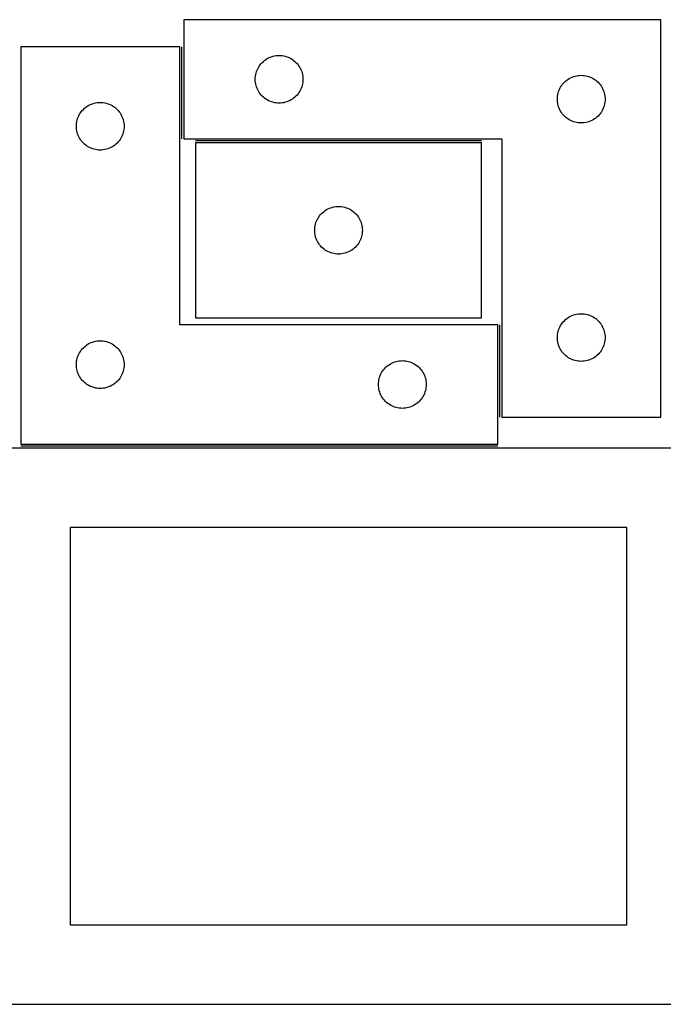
# Model space of a CAD drawing. Header units: millimetres. Extents: x 7 to 1243, y 7 to 2493.
# Tile 19 of 20: x 832 to 1075, y 2122 to 2493. Entities that reach past the tile are written whole.
import ezdxf

# ---------------------------------------------------------------- set-up
doc = ezdxf.new("R2010")
doc.units = ezdxf.units.MM
doc.layers.add('COMMON', color=5, linetype='CONTINUOUS', true_color=0x0000ff)
doc.layers.add('CUT', color=7, linetype='CONTINUOUS', true_color=0x000000)

msp = doc.modelspace()

# ---------------------------------------------------------------- linework, layer by layer
at = {"layer": 'COMMON'}
for p, q in [((893.155212, 2448.45609), (893.155212, 2483.2305)), ((1006.335294, 2447.70609), (898.335294, 2447.70609)), ((1013.155212, 2343.45609), (1013.155212, 2378.2305)), ((1012.405211, 2332.4805), (832.405211, 2332.4805))]:
    msp.add_line(p, q, dxfattribs=at)
at = {"layer": 'CUT'}
for p, q in [((1073.905212, 2493.45609), (893.905212, 2493.45609)), ((893.905212, 2493.45609), (893.905212, 2448.45609)), ((1073.905212, 2343.45609), (1073.905212, 2493.45609)), ((892.405211, 2483.2305), (832.405211, 2483.2305)), ((832.405211, 2483.2305), (832.405211, 2333.2305)), ((892.405211, 2378.2305), (892.405211, 2483.2305)), ((926.461062, 2479.271005), (927.012257, 2479.478461)), ((927.012257, 2479.478461), (927.575841, 2479.649422)), ((927.575841, 2479.649422), (928.1494, 2479.783157)), ((928.1494, 2479.783157), (928.730477, 2479.879093)), ((928.730477, 2479.879093), (929.316584, 2479.93682)), ((929.316584, 2479.93682), (929.905212, 2479.95609)), ((929.905212, 2479.95609), (930.493841, 2479.93682)), ((930.493841, 2479.93682), (931.079948, 2479.879093)), ((931.079948, 2479.879093), (931.661025, 2479.783157)), ((931.661025, 2479.783157), (932.234584, 2479.649422)), ((932.234584, 2479.649422), (932.798168, 2479.478461)), ((932.798168, 2479.478461), (933.349363, 2479.271005)), ((922.110984, 2475.45609), (922.421986, 2475.956222)), ((922.421986, 2475.956222), (922.765032, 2476.434942)), ((922.765032, 2476.434942), (923.138654, 2476.890202)), ((923.138654, 2476.890202), (923.541251, 2477.320051)), ((923.541251, 2477.320051), (923.9711, 2477.722648)), ((923.9711, 2477.722648), (924.42636, 2478.09627)), ((924.42636, 2478.09627), (924.90508, 2478.439316)), ((924.90508, 2478.439316), (925.405212, 2478.750318)), ((925.405212, 2478.750318), (925.924614, 2479.027944)), ((925.924614, 2479.027944), (926.461062, 2479.271005)), ((933.349363, 2479.271005), (933.885811, 2479.027944)), ((933.885811, 2479.027944), (934.405212, 2478.750318)), ((934.405212, 2478.750318), (934.905345, 2478.439316)), ((934.905345, 2478.439316), (935.384065, 2478.09627)), ((935.384065, 2478.09627), (935.839325, 2477.722648)), ((935.839325, 2477.722648), (936.269173, 2477.320051)), ((936.269173, 2477.320051), (936.671771, 2476.890202)), ((936.671771, 2476.890202), (937.045393, 2476.434942)), ((937.045393, 2476.434942), (937.388439, 2475.956222)), ((937.388439, 2475.956222), (937.699441, 2475.45609)), ((920.924482, 2471.544718), (920.982209, 2472.130825)), ((920.982209, 2472.130825), (921.078145, 2472.711902)), ((921.078145, 2472.711902), (921.21188, 2473.285461)), ((921.21188, 2473.285461), (921.382841, 2473.849045)), ((921.382841, 2473.849045), (921.590297, 2474.40024)), ((921.590297, 2474.40024), (921.833358, 2474.936688)), ((921.833358, 2474.936688), (922.110984, 2475.45609)), ((937.699441, 2475.45609), (937.977067, 2474.936688)), ((937.977067, 2474.936688), (938.220128, 2474.40024)), ((938.220128, 2474.40024), (938.427584, 2473.849045)), ((938.427584, 2473.849045), (938.598545, 2473.285461)), ((938.598545, 2473.285461), (938.73228, 2472.711902)), ((938.73228, 2472.711902), (938.828216, 2472.130825)), ((938.828216, 2472.130825), (938.885943, 2471.544718)), ((1040.461062, 2471.771005), (1041.012257, 2471.978461)), ((1041.012257, 2471.978461), (1041.575841, 2472.149422)), ((1041.575841, 2472.149422), (1042.1494, 2472.283157)), ((1042.1494, 2472.283157), (1042.730477, 2472.379093)), ((1042.730477, 2472.379093), (1043.316584, 2472.43682)), ((1043.316584, 2472.43682), (1043.905212, 2472.45609)), ((1043.905212, 2472.45609), (1044.493841, 2472.43682)), ((1044.493841, 2472.43682), (1045.079948, 2472.379093)), ((1045.079948, 2472.379093), (1045.661025, 2472.283157)), ((1045.661025, 2472.283157), (1046.234584, 2472.149422)), ((1046.234584, 2472.149422), (1046.798168, 2471.978461)), ((1046.798168, 2471.978461), (1047.349363, 2471.771005)), ((920.905212, 2470.95609), (920.924482, 2471.544718)), ((920.924482, 2470.367461), (920.905212, 2470.95609)), ((920.982209, 2469.781354), (920.924482, 2470.367461)), ((921.078145, 2469.200277), (920.982209, 2469.781354)), ((921.21188, 2468.626718), (921.078145, 2469.200277)), ((921.382841, 2468.063134), (921.21188, 2468.626718)), ((938.598545, 2468.626718), (938.427584, 2468.063134)), ((938.73228, 2469.200277), (938.598545, 2468.626718)), ((938.828216, 2469.781354), (938.73228, 2469.200277)), ((938.885943, 2470.367461), (938.828216, 2469.781354)), ((938.885943, 2471.544718), (938.905212, 2470.95609)), ((938.905212, 2470.95609), (938.885943, 2470.367461)), ((1036.110984, 2467.95609), (1036.421986, 2468.456222)), ((1036.421986, 2468.456222), (1036.765032, 2468.934942)), ((1036.765032, 2468.934942), (1037.138654, 2469.390202)), ((1037.138654, 2469.390202), (1037.541251, 2469.820051)), ((1037.541251, 2469.820051), (1037.9711, 2470.222648)), ((1037.9711, 2470.222648), (1038.42636, 2470.59627)), ((1038.42636, 2470.59627), (1038.90508, 2470.939316)), ((1038.90508, 2470.939316), (1039.405212, 2471.250318)), ((1039.405212, 2471.250318), (1039.924614, 2471.527944)), ((1039.924614, 2471.527944), (1040.461062, 2471.771005)), ((1047.349363, 2471.771005), (1047.885811, 2471.527944)), ((1047.885811, 2471.527944), (1048.405212, 2471.250318)), ((1048.405212, 2471.250318), (1048.905345, 2470.939316)), ((1048.905345, 2470.939316), (1049.384065, 2470.59627)), ((1049.384065, 2470.59627), (1049.839325, 2470.222648)), ((1049.839325, 2470.222648), (1050.269173, 2469.820051)), ((1050.269173, 2469.820051), (1050.671771, 2469.390202)), ((1050.671771, 2469.390202), (1051.045393, 2468.934942)), ((1051.045393, 2468.934942), (1051.388439, 2468.456222)), ((1051.388439, 2468.456222), (1051.699441, 2467.95609)), ((921.590297, 2467.511939), (921.382841, 2468.063134)), ((921.833358, 2466.975491), (921.590297, 2467.511939)), ((922.110984, 2466.45609), (921.833358, 2466.975491)), ((922.421986, 2465.955957), (922.110984, 2466.45609)), ((922.765032, 2465.477237), (922.421986, 2465.955957)), ((923.138654, 2465.021977), (922.765032, 2465.477237)), ((923.541251, 2464.592129), (923.138654, 2465.021977)), ((923.9711, 2464.189531), (923.541251, 2464.592129)), ((936.269173, 2464.592129), (935.839325, 2464.189531)), ((936.671771, 2465.021977), (936.269173, 2464.592129)), ((937.045393, 2465.477237), (936.671771, 2465.021977)), ((937.388439, 2465.955957), (937.045393, 2465.477237)), ((937.699441, 2466.45609), (937.388439, 2465.955957)), ((937.977067, 2466.975491), (937.699441, 2466.45609)), ((938.220128, 2467.511939), (937.977067, 2466.975491)), ((938.427584, 2468.063134), (938.220128, 2467.511939)), ((1034.924482, 2464.044718), (1034.982209, 2464.630825)), ((1034.982209, 2464.630825), (1035.078145, 2465.211902)), ((1035.078145, 2465.211902), (1035.21188, 2465.785461)), ((1035.21188, 2465.785461), (1035.382841, 2466.349045)), ((1035.382841, 2466.349045), (1035.590297, 2466.90024)), ((1035.590297, 2466.90024), (1035.833358, 2467.436688)), ((1035.833358, 2467.436688), (1036.110984, 2467.95609)), ((1051.699441, 2467.95609), (1051.977067, 2467.436688)), ((1051.977067, 2467.436688), (1052.220128, 2466.90024)), ((1052.220128, 2466.90024), (1052.427584, 2466.349045)), ((1052.427584, 2466.349045), (1052.598545, 2465.785461)), ((1052.598545, 2465.785461), (1052.73228, 2465.211902)), ((1052.73228, 2465.211902), (1052.828216, 2464.630825)), ((1052.828216, 2464.630825), (1052.885943, 2464.044718)), ((857.405079, 2460.713727), (857.905211, 2461.024729)), ((857.905211, 2461.024729), (858.424613, 2461.302355)), ((858.424613, 2461.302355), (858.961061, 2461.545416)), ((858.961061, 2461.545416), (859.512256, 2461.752871)), ((859.512256, 2461.752871), (860.07584, 2461.923833)), ((860.07584, 2461.923833), (860.649399, 2462.057568)), ((860.649399, 2462.057568), (861.230476, 2462.153504)), ((861.230476, 2462.153504), (861.816583, 2462.211231)), ((861.816583, 2462.211231), (862.405211, 2462.2305)), ((862.405211, 2462.2305), (862.99384, 2462.211231)), ((862.99384, 2462.211231), (863.579947, 2462.153504)), ((863.579947, 2462.153504), (864.161024, 2462.057568)), ((864.161024, 2462.057568), (864.734583, 2461.923833)), ((864.734583, 2461.923833), (865.298167, 2461.752871)), ((865.298167, 2461.752871), (865.849362, 2461.545416)), ((865.849362, 2461.545416), (866.38581, 2461.302355)), ((866.38581, 2461.302355), (866.905211, 2461.024729)), ((866.905211, 2461.024729), (867.405344, 2460.713727)), ((924.42636, 2463.81591), (923.9711, 2464.189531)), ((924.90508, 2463.472863), (924.42636, 2463.81591)), ((925.405212, 2463.161861), (924.90508, 2463.472863)), ((925.924614, 2462.884235), (925.405212, 2463.161861)), ((926.461062, 2462.641174), (925.924614, 2462.884235)), ((927.012257, 2462.433718), (926.461062, 2462.641174)), ((927.575841, 2462.262757), (927.012257, 2462.433718)), ((928.1494, 2462.129022), (927.575841, 2462.262757)), ((928.730477, 2462.033086), (928.1494, 2462.129022)), ((929.316584, 2461.975359), (928.730477, 2462.033086)), ((929.905212, 2461.95609), (929.316584, 2461.975359)), ((930.493841, 2461.975359), (929.905212, 2461.95609)), ((931.079948, 2462.033086), (930.493841, 2461.975359)), ((931.661025, 2462.129022), (931.079948, 2462.033086)), ((932.234584, 2462.262757), (931.661025, 2462.129022)), ((932.798168, 2462.433718), (932.234584, 2462.262757)), ((933.349363, 2462.641174), (932.798168, 2462.433718)), ((933.885811, 2462.884235), (933.349363, 2462.641174)), ((934.405212, 2463.161861), (933.885811, 2462.884235)), ((934.905345, 2463.472863), (934.405212, 2463.161861)), ((935.384065, 2463.81591), (934.905345, 2463.472863)), ((935.839325, 2464.189531), (935.384065, 2463.81591)), ((1034.905212, 2463.45609), (1034.924482, 2464.044718)), ((1034.924482, 2462.867461), (1034.905212, 2463.45609)), ((1034.982209, 2462.281354), (1034.924482, 2462.867461)), ((1035.078145, 2461.700277), (1034.982209, 2462.281354)), ((1035.21188, 2461.126718), (1035.078145, 2461.700277)), ((1035.382841, 2460.563134), (1035.21188, 2461.126718)), ((1052.598545, 2461.126718), (1052.427584, 2460.563134)), ((1052.73228, 2461.700277), (1052.598545, 2461.126718)), ((1052.828216, 2462.281354), (1052.73228, 2461.700277)), ((1052.885943, 2462.867461), (1052.828216, 2462.281354)), ((1052.885943, 2464.044718), (1052.905212, 2463.45609)), ((1052.905212, 2463.45609), (1052.885943, 2462.867461)), ((854.090296, 2456.674651), (854.333357, 2457.211098)), ((854.333357, 2457.211098), (854.610983, 2457.7305)), ((854.610983, 2457.7305), (854.921985, 2458.230632)), ((854.921985, 2458.230632), (855.265031, 2458.709353)), ((855.265031, 2458.709353), (855.638653, 2459.164613)), ((855.638653, 2459.164613), (856.04125, 2459.594461)), ((856.04125, 2459.594461), (856.471099, 2459.997059)), ((856.471099, 2459.997059), (856.926359, 2460.37068)), ((856.926359, 2460.37068), (857.405079, 2460.713727)), ((867.405344, 2460.713727), (867.884064, 2460.37068)), ((867.884064, 2460.37068), (868.339324, 2459.997059)), ((868.339324, 2459.997059), (868.769172, 2459.594461)), ((868.769172, 2459.594461), (869.17177, 2459.164613)), ((869.17177, 2459.164613), (869.545392, 2458.709353)), ((869.545392, 2458.709353), (869.888438, 2458.230632)), ((869.888438, 2458.230632), (870.19944, 2457.7305)), ((870.19944, 2457.7305), (870.477066, 2457.211098)), ((870.477066, 2457.211098), (870.720127, 2456.674651)), ((1035.590297, 2460.011939), (1035.382841, 2460.563134)), ((1035.833358, 2459.475491), (1035.590297, 2460.011939)), ((1036.110984, 2458.95609), (1035.833358, 2459.475491)), ((1036.421986, 2458.455957), (1036.110984, 2458.95609)), ((1036.765032, 2457.977237), (1036.421986, 2458.455957)), ((1037.138654, 2457.521977), (1036.765032, 2457.977237)), ((1037.541251, 2457.092129), (1037.138654, 2457.521977)), ((1050.671771, 2457.521977), (1050.269173, 2457.092129)), ((1051.045393, 2457.977237), (1050.671771, 2457.521977)), ((1051.388439, 2458.455957), (1051.045393, 2457.977237)), ((1051.699441, 2458.95609), (1051.388439, 2458.455957)), ((1051.977067, 2459.475491), (1051.699441, 2458.95609)), ((1052.220128, 2460.011939), (1051.977067, 2459.475491)), ((1052.427584, 2460.563134), (1052.220128, 2460.011939)), ((853.405211, 2453.2305), (853.424481, 2453.819128)), ((853.424481, 2453.819128), (853.482208, 2454.405236)), ((853.482208, 2454.405236), (853.578144, 2454.986313)), ((853.578144, 2454.986313), (853.711879, 2455.559872)), ((853.711879, 2455.559872), (853.88284, 2456.123455)), ((853.88284, 2456.123455), (854.090296, 2456.674651)), ((870.720127, 2456.674651), (870.927583, 2456.123455)), ((870.927583, 2456.123455), (871.098544, 2455.559872)), ((871.098544, 2455.559872), (871.232279, 2454.986313)), ((871.232279, 2454.986313), (871.328215, 2454.405236)), ((871.328215, 2454.405236), (871.385942, 2453.819128)), ((871.385942, 2453.819128), (871.405211, 2453.2305)), ((1037.9711, 2456.689531), (1037.541251, 2457.092129)), ((1038.42636, 2456.31591), (1037.9711, 2456.689531)), ((1038.90508, 2455.972863), (1038.42636, 2456.31591)), ((1039.405212, 2455.661861), (1038.90508, 2455.972863)), ((1039.924614, 2455.384235), (1039.405212, 2455.661861)), ((1040.461062, 2455.141174), (1039.924614, 2455.384235)), ((1041.012257, 2454.933718), (1040.461062, 2455.141174)), ((1041.575841, 2454.762757), (1041.012257, 2454.933718)), ((1042.1494, 2454.629022), (1041.575841, 2454.762757)), ((1042.730477, 2454.533086), (1042.1494, 2454.629022)), ((1043.316584, 2454.475359), (1042.730477, 2454.533086)), ((1043.905212, 2454.45609), (1043.316584, 2454.475359)), ((1044.493841, 2454.475359), (1043.905212, 2454.45609)), ((1045.079948, 2454.533086), (1044.493841, 2454.475359)), ((1045.661025, 2454.629022), (1045.079948, 2454.533086)), ((1046.234584, 2454.762757), (1045.661025, 2454.629022)), ((1046.798168, 2454.933718), (1046.234584, 2454.762757)), ((1047.349363, 2455.141174), (1046.798168, 2454.933718)), ((1047.885811, 2455.384235), (1047.349363, 2455.141174)), ((1048.405212, 2455.661861), (1047.885811, 2455.384235)), ((1048.905345, 2455.972863), (1048.405212, 2455.661861)), ((1049.384065, 2456.31591), (1048.905345, 2455.972863)), ((1049.839325, 2456.689531), (1049.384065, 2456.31591)), ((1050.269173, 2457.092129), (1049.839325, 2456.689531)), ((853.424481, 2452.641872), (853.405211, 2453.2305)), ((853.482208, 2452.055765), (853.424481, 2452.641872)), ((853.578144, 2451.474687), (853.482208, 2452.055765)), ((853.711879, 2450.901129), (853.578144, 2451.474687)), ((853.88284, 2450.337545), (853.711879, 2450.901129)), ((854.090296, 2449.786349), (853.88284, 2450.337545)), ((854.333357, 2449.249902), (854.090296, 2449.786349)), ((870.720127, 2449.786349), (870.477066, 2449.249902)), ((870.927583, 2450.337545), (870.720127, 2449.786349)), ((871.098544, 2450.901129), (870.927583, 2450.337545)), ((871.232279, 2451.474687), (871.098544, 2450.901129)), ((871.328215, 2452.055765), (871.232279, 2451.474687)), ((871.385942, 2452.641872), (871.328215, 2452.055765)), ((871.405211, 2453.2305), (871.385942, 2452.641872)), ((854.610983, 2448.7305), (854.333357, 2449.249902)), ((854.921985, 2448.230368), (854.610983, 2448.7305)), ((855.265031, 2447.751647), (854.921985, 2448.230368)), ((855.638653, 2447.296388), (855.265031, 2447.751647)), ((856.04125, 2446.866539), (855.638653, 2447.296388)), ((856.471099, 2446.463942), (856.04125, 2446.866539)), ((856.926359, 2446.09032), (856.471099, 2446.463942)), ((857.405079, 2445.747274), (856.926359, 2446.09032)), ((867.884064, 2446.09032), (867.405344, 2445.747274)), ((868.339324, 2446.463942), (867.884064, 2446.09032)), ((868.769172, 2446.866539), (868.339324, 2446.463942)), ((869.17177, 2447.296388), (868.769172, 2446.866539)), ((869.545392, 2447.751647), (869.17177, 2447.296388)), ((869.888438, 2448.230368), (869.545392, 2447.751647)), ((870.19944, 2448.7305), (869.888438, 2448.230368)), ((870.477066, 2449.249902), (870.19944, 2448.7305)), ((893.905212, 2448.45609), (1013.905212, 2448.45609)), ((1006.335294, 2446.956089), (898.335294, 2446.956089)), ((898.335294, 2446.956089), (898.335294, 2380.956089)), ((1006.335294, 2380.956089), (1006.335294, 2446.956089)), ((1013.905212, 2448.45609), (1013.905212, 2343.45609)), ((857.905211, 2445.436272), (857.405079, 2445.747274)), ((858.424613, 2445.158646), (857.905211, 2445.436272)), ((858.961061, 2444.915584), (858.424613, 2445.158646)), ((859.512256, 2444.708129), (858.961061, 2444.915584)), ((860.07584, 2444.537168), (859.512256, 2444.708129)), ((860.649399, 2444.403433), (860.07584, 2444.537168)), ((861.230476, 2444.307497), (860.649399, 2444.403433)), ((861.816583, 2444.24977), (861.230476, 2444.307497)), ((862.405211, 2444.2305), (861.816583, 2444.24977)), ((862.99384, 2444.24977), (862.405211, 2444.2305)), ((863.579947, 2444.307497), (862.99384, 2444.24977)), ((864.161024, 2444.403433), (863.579947, 2444.307497)), ((864.734583, 2444.537168), (864.161024, 2444.403433)), ((865.298167, 2444.708129), (864.734583, 2444.537168)), ((865.849362, 2444.915584), (865.298167, 2444.708129)), ((866.38581, 2445.158646), (865.849362, 2444.915584)), ((866.905211, 2445.436272), (866.38581, 2445.158646)), ((867.405344, 2445.747274), (866.905211, 2445.436272)), ((945.568735, 2419.890201), (945.971333, 2420.32005)), ((945.971333, 2420.32005), (946.401181, 2420.722647)), ((946.401181, 2420.722647), (946.856441, 2421.096269)), ((946.856441, 2421.096269), (947.335161, 2421.439315)), ((947.335161, 2421.439315), (947.835294, 2421.750317)), ((947.835294, 2421.750317), (948.354695, 2422.027943)), ((948.354695, 2422.027943), (948.891143, 2422.271004)), ((948.891143, 2422.271004), (949.442338, 2422.47846)), ((949.442338, 2422.47846), (950.005922, 2422.649421)), ((950.005922, 2422.649421), (950.579481, 2422.783156)), ((950.579481, 2422.783156), (951.160558, 2422.879092)), ((951.160558, 2422.879092), (951.746665, 2422.936819)), ((951.746665, 2422.936819), (952.335294, 2422.956089)), ((952.335294, 2422.956089), (952.923922, 2422.936819)), ((952.923922, 2422.936819), (953.510029, 2422.879092)), ((953.510029, 2422.879092), (954.091106, 2422.783156)), ((954.091106, 2422.783156), (954.664665, 2422.649421)), ((954.664665, 2422.649421), (955.228249, 2422.47846)), ((955.228249, 2422.47846), (955.779444, 2422.271004)), ((955.779444, 2422.271004), (956.315892, 2422.027943)), ((956.315892, 2422.027943), (956.835294, 2421.750317)), ((956.835294, 2421.750317), (957.335426, 2421.439315)), ((957.335426, 2421.439315), (957.814146, 2421.096269)), ((957.814146, 2421.096269), (958.269406, 2420.722647)), ((958.269406, 2420.722647), (958.699255, 2420.32005)), ((958.699255, 2420.32005), (959.101852, 2419.890201)), ((943.508226, 2415.711901), (943.641961, 2416.28546)), ((943.641961, 2416.28546), (943.812922, 2416.849044)), ((943.812922, 2416.849044), (944.020378, 2417.400239)), ((944.020378, 2417.400239), (944.263439, 2417.936687)), ((944.263439, 2417.936687), (944.541065, 2418.456089)), ((944.541065, 2418.456089), (944.852067, 2418.956221)), ((944.852067, 2418.956221), (945.195114, 2419.434941)), ((945.195114, 2419.434941), (945.568735, 2419.890201)), ((959.101852, 2419.890201), (959.475474, 2419.434941)), ((959.475474, 2419.434941), (959.81852, 2418.956221)), ((959.81852, 2418.956221), (960.129522, 2418.456089)), ((960.129522, 2418.456089), (960.407148, 2417.936687)), ((960.407148, 2417.936687), (960.650209, 2417.400239)), ((960.650209, 2417.400239), (960.857665, 2416.849044)), ((960.857665, 2416.849044), (961.028626, 2416.28546)), ((961.028626, 2416.28546), (961.162361, 2415.711901)), ((943.335294, 2413.956089), (943.354563, 2414.544717)), ((943.354563, 2413.36746), (943.335294, 2413.956089)), ((943.354563, 2414.544717), (943.41229, 2415.130824)), ((943.41229, 2412.781353), (943.354563, 2413.36746)), ((943.41229, 2415.130824), (943.508226, 2415.711901)), ((943.508226, 2412.200276), (943.41229, 2412.781353)), ((961.162361, 2415.711901), (961.258297, 2415.130824)), ((961.258297, 2412.781353), (961.162361, 2412.200276)), ((961.258297, 2415.130824), (961.316024, 2414.544717)), ((961.316024, 2413.36746), (961.258297, 2412.781353)), ((961.316024, 2414.544717), (961.335294, 2413.956089)), ((961.335294, 2413.956089), (961.316024, 2413.36746)), ((943.641961, 2411.626717), (943.508226, 2412.200276)), ((943.812922, 2411.063133), (943.641961, 2411.626717)), ((944.020378, 2410.511938), (943.812922, 2411.063133)), ((944.263439, 2409.97549), (944.020378, 2410.511938)), ((944.541065, 2409.456089), (944.263439, 2409.97549)), ((944.852067, 2408.955956), (944.541065, 2409.456089)), ((945.195114, 2408.477236), (944.852067, 2408.955956)), ((959.81852, 2408.955956), (959.475474, 2408.477236)), ((960.129522, 2409.456089), (959.81852, 2408.955956)), ((960.407148, 2409.97549), (960.129522, 2409.456089)), ((960.650209, 2410.511938), (960.407148, 2409.97549)), ((960.857665, 2411.063133), (960.650209, 2410.511938)), ((961.028626, 2411.626717), (960.857665, 2411.063133)), ((961.162361, 2412.200276), (961.028626, 2411.626717)), ((945.568735, 2408.021976), (945.195114, 2408.477236)), ((945.971333, 2407.592128), (945.568735, 2408.021976)), ((946.401181, 2407.18953), (945.971333, 2407.592128)), ((946.856441, 2406.815909), (946.401181, 2407.18953)), ((947.335161, 2406.472862), (946.856441, 2406.815909)), ((947.835294, 2406.16186), (947.335161, 2406.472862)), ((948.354695, 2405.884234), (947.835294, 2406.16186)), ((948.891143, 2405.641173), (948.354695, 2405.884234)), ((949.442338, 2405.433717), (948.891143, 2405.641173)), ((950.005922, 2405.262756), (949.442338, 2405.433717)), ((950.579481, 2405.129021), (950.005922, 2405.262756)), ((951.160558, 2405.033085), (950.579481, 2405.129021)), ((954.091106, 2405.129021), (953.510029, 2405.033085)), ((954.664665, 2405.262756), (954.091106, 2405.129021)), ((955.228249, 2405.433717), (954.664665, 2405.262756)), ((955.779444, 2405.641173), (955.228249, 2405.433717)), ((956.315892, 2405.884234), (955.779444, 2405.641173)), ((956.835294, 2406.16186), (956.315892, 2405.884234)), ((957.335426, 2406.472862), (956.835294, 2406.16186)), ((957.814146, 2406.815909), (957.335426, 2406.472862)), ((958.269406, 2407.18953), (957.814146, 2406.815909)), ((958.699255, 2407.592128), (958.269406, 2407.18953)), ((959.101852, 2408.021976), (958.699255, 2407.592128)), ((959.475474, 2408.477236), (959.101852, 2408.021976)), ((951.746665, 2404.975358), (951.160558, 2405.033085)), ((952.335294, 2404.956089), (951.746665, 2404.975358)), ((952.923922, 2404.975358), (952.335294, 2404.956089)), ((953.510029, 2405.033085), (952.923922, 2404.975358)), ((898.335294, 2380.956089), (1006.335294, 2380.956089)), ((1036.765032, 2378.934942), (1037.138654, 2379.390202)), ((1037.138654, 2379.390202), (1037.541251, 2379.820051)), ((1037.541251, 2379.820051), (1037.9711, 2380.222648)), ((1037.9711, 2380.222648), (1038.42636, 2380.59627)), ((1038.42636, 2380.59627), (1038.90508, 2380.939316)), ((1038.90508, 2380.939316), (1039.405212, 2381.250318)), ((1039.405212, 2381.250318), (1039.924614, 2381.527944)), ((1039.924614, 2381.527944), (1040.461062, 2381.771005)), ((1040.461062, 2381.771005), (1041.012257, 2381.978461)), ((1041.012257, 2381.978461), (1041.575841, 2382.149422)), ((1041.575841, 2382.149422), (1042.1494, 2382.283157)), ((1042.1494, 2382.283157), (1042.730477, 2382.379093)), ((1042.730477, 2382.379093), (1043.316584, 2382.43682)), ((1043.316584, 2382.43682), (1043.905212, 2382.45609)), ((1043.905212, 2382.45609), (1044.493841, 2382.43682)), ((1044.493841, 2382.43682), (1045.079948, 2382.379093)), ((1045.079948, 2382.379093), (1045.661025, 2382.283157)), ((1045.661025, 2382.283157), (1046.234584, 2382.149422)), ((1046.234584, 2382.149422), (1046.798168, 2381.978461)), ((1046.798168, 2381.978461), (1047.349363, 2381.771005)), ((1047.349363, 2381.771005), (1047.885811, 2381.527944)), ((1047.885811, 2381.527944), (1048.405212, 2381.250318)), ((1048.405212, 2381.250318), (1048.905345, 2380.939316)), ((1048.905345, 2380.939316), (1049.384065, 2380.59627)), ((1049.384065, 2380.59627), (1049.839325, 2380.222648)), ((1049.839325, 2380.222648), (1050.269173, 2379.820051)), ((1050.269173, 2379.820051), (1050.671771, 2379.390202)), ((1050.671771, 2379.390202), (1051.045393, 2378.934942)), ((1012.405211, 2378.2305), (892.405211, 2378.2305)), ((1012.405211, 2333.2305), (1012.405211, 2378.2305)), ((1035.078145, 2375.211902), (1035.21188, 2375.785461)), ((1035.21188, 2375.785461), (1035.382841, 2376.349045)), ((1035.382841, 2376.349045), (1035.590297, 2376.90024)), ((1035.590297, 2376.90024), (1035.833358, 2377.436688)), ((1035.833358, 2377.436688), (1036.110984, 2377.95609)), ((1036.110984, 2377.95609), (1036.421986, 2378.456222)), ((1036.421986, 2378.456222), (1036.765032, 2378.934942)), ((1051.045393, 2378.934942), (1051.388439, 2378.456222)), ((1051.388439, 2378.456222), (1051.699441, 2377.95609)), ((1051.699441, 2377.95609), (1051.977067, 2377.436688)), ((1051.977067, 2377.436688), (1052.220128, 2376.90024)), ((1052.220128, 2376.90024), (1052.427584, 2376.349045)), ((1052.427584, 2376.349045), (1052.598545, 2375.785461)), ((1052.598545, 2375.785461), (1052.73228, 2375.211902)), ((858.961061, 2371.545416), (859.512256, 2371.752871)), ((859.512256, 2371.752871), (860.07584, 2371.923833)), ((860.07584, 2371.923833), (860.649399, 2372.057568)), ((860.649399, 2372.057568), (861.230476, 2372.153504)), ((861.230476, 2372.153504), (861.816583, 2372.211231)), ((861.816583, 2372.211231), (862.405211, 2372.2305)), ((862.405211, 2372.2305), (862.99384, 2372.211231)), ((862.99384, 2372.211231), (863.579947, 2372.153504)), ((863.579947, 2372.153504), (864.161024, 2372.057568)), ((864.161024, 2372.057568), (864.734583, 2371.923833)), ((864.734583, 2371.923833), (865.298167, 2371.752871)), ((865.298167, 2371.752871), (865.849362, 2371.545416)), ((1034.905212, 2373.45609), (1034.924482, 2374.044718)), ((1034.924482, 2372.867461), (1034.905212, 2373.45609)), ((1034.924482, 2374.044718), (1034.982209, 2374.630825)), ((1034.982209, 2372.281354), (1034.924482, 2372.867461)), ((1034.982209, 2374.630825), (1035.078145, 2375.211902)), ((1035.078145, 2371.700277), (1034.982209, 2372.281354)), ((1035.21188, 2371.126718), (1035.078145, 2371.700277)), ((1052.73228, 2371.700277), (1052.598545, 2371.126718)), ((1052.73228, 2375.211902), (1052.828216, 2374.630825)), ((1052.828216, 2372.281354), (1052.73228, 2371.700277)), ((1052.828216, 2374.630825), (1052.885943, 2374.044718)), ((1052.885943, 2372.867461), (1052.828216, 2372.281354)), ((1052.885943, 2374.044718), (1052.905212, 2373.45609)), ((1052.905212, 2373.45609), (1052.885943, 2372.867461)), ((854.610983, 2367.7305), (854.921985, 2368.230632)), ((854.921985, 2368.230632), (855.265031, 2368.709353)), ((855.265031, 2368.709353), (855.638653, 2369.164613)), ((855.638653, 2369.164613), (856.04125, 2369.594461)), ((856.04125, 2369.594461), (856.471099, 2369.997059)), ((856.471099, 2369.997059), (856.926359, 2370.37068)), ((856.926359, 2370.37068), (857.405079, 2370.713727)), ((857.405079, 2370.713727), (857.905211, 2371.024729)), ((857.905211, 2371.024729), (858.424613, 2371.302355)), ((858.424613, 2371.302355), (858.961061, 2371.545416)), ((865.849362, 2371.545416), (866.38581, 2371.302355)), ((866.38581, 2371.302355), (866.905211, 2371.024729)), ((866.905211, 2371.024729), (867.405344, 2370.713727)), ((867.405344, 2370.713727), (867.884064, 2370.37068)), ((867.884064, 2370.37068), (868.339324, 2369.997059)), ((868.339324, 2369.997059), (868.769172, 2369.594461)), ((868.769172, 2369.594461), (869.17177, 2369.164613)), ((869.17177, 2369.164613), (869.545392, 2368.709353)), ((869.545392, 2368.709353), (869.888438, 2368.230632)), ((869.888438, 2368.230632), (870.19944, 2367.7305)), ((1035.382841, 2370.563134), (1035.21188, 2371.126718)), ((1035.590297, 2370.011939), (1035.382841, 2370.563134)), ((1035.833358, 2369.475491), (1035.590297, 2370.011939)), ((1036.110984, 2368.95609), (1035.833358, 2369.475491)), ((1036.421986, 2368.455957), (1036.110984, 2368.95609)), ((1036.765032, 2367.977237), (1036.421986, 2368.455957)), ((1037.138654, 2367.521977), (1036.765032, 2367.977237)), ((1051.045393, 2367.977237), (1050.671771, 2367.521977)), ((1051.388439, 2368.455957), (1051.045393, 2367.977237)), ((1051.699441, 2368.95609), (1051.388439, 2368.455957)), ((1051.977067, 2369.475491), (1051.699441, 2368.95609)), ((1052.220128, 2370.011939), (1051.977067, 2369.475491)), ((1052.427584, 2370.563134), (1052.220128, 2370.011939)), ((1052.598545, 2371.126718), (1052.427584, 2370.563134)), ((853.424481, 2363.819128), (853.482208, 2364.405236)), ((853.482208, 2364.405236), (853.578144, 2364.986313)), ((853.578144, 2364.986313), (853.711879, 2365.559872)), ((853.711879, 2365.559872), (853.88284, 2366.123455)), ((853.88284, 2366.123455), (854.090296, 2366.674651)), ((854.090296, 2366.674651), (854.333357, 2367.211098)), ((854.333357, 2367.211098), (854.610983, 2367.7305)), ((870.19944, 2367.7305), (870.477066, 2367.211098)), ((870.477066, 2367.211098), (870.720127, 2366.674651)), ((870.720127, 2366.674651), (870.927583, 2366.123455)), ((870.927583, 2366.123455), (871.098544, 2365.559872)), ((871.098544, 2365.559872), (871.232279, 2364.986313)), ((871.232279, 2364.986313), (871.328215, 2364.405236)), ((871.328215, 2364.405236), (871.385942, 2363.819128)), ((972.961061, 2364.045416), (973.512256, 2364.252871)), ((973.512256, 2364.252871), (974.07584, 2364.423833)), ((974.07584, 2364.423833), (974.649399, 2364.557568)), ((974.649399, 2364.557568), (975.230476, 2364.653504)), ((975.230476, 2364.653504), (975.816583, 2364.711231)), ((975.816583, 2364.711231), (976.405211, 2364.7305)), ((976.405211, 2364.7305), (976.99384, 2364.711231)), ((976.99384, 2364.711231), (977.579947, 2364.653504)), ((977.579947, 2364.653504), (978.161024, 2364.557568)), ((978.161024, 2364.557568), (978.734583, 2364.423833)), ((978.734583, 2364.423833), (979.298167, 2364.252871)), ((979.298167, 2364.252871), (979.849362, 2364.045416)), ((1037.541251, 2367.092129), (1037.138654, 2367.521977)), ((1037.9711, 2366.689531), (1037.541251, 2367.092129)), ((1038.42636, 2366.31591), (1037.9711, 2366.689531)), ((1038.90508, 2365.972863), (1038.42636, 2366.31591)), ((1039.405212, 2365.661861), (1038.90508, 2365.972863)), ((1039.924614, 2365.384235), (1039.405212, 2365.661861)), ((1040.461062, 2365.141174), (1039.924614, 2365.384235)), ((1041.012257, 2364.933718), (1040.461062, 2365.141174)), ((1041.575841, 2364.762757), (1041.012257, 2364.933718)), ((1042.1494, 2364.629022), (1041.575841, 2364.762757)), ((1042.730477, 2364.533086), (1042.1494, 2364.629022)), ((1043.316584, 2364.475359), (1042.730477, 2364.533086)), ((1043.905212, 2364.45609), (1043.316584, 2364.475359)), ((1044.493841, 2364.475359), (1043.905212, 2364.45609)), ((1045.079948, 2364.533086), (1044.493841, 2364.475359)), ((1045.661025, 2364.629022), (1045.079948, 2364.533086)), ((1046.234584, 2364.762757), (1045.661025, 2364.629022)), ((1046.798168, 2364.933718), (1046.234584, 2364.762757)), ((1047.349363, 2365.141174), (1046.798168, 2364.933718)), ((1047.885811, 2365.384235), (1047.349363, 2365.141174)), ((1048.405212, 2365.661861), (1047.885811, 2365.384235)), ((1048.905345, 2365.972863), (1048.405212, 2365.661861)), ((1049.384065, 2366.31591), (1048.905345, 2365.972863)), ((1049.839325, 2366.689531), (1049.384065, 2366.31591)), ((1050.269173, 2367.092129), (1049.839325, 2366.689531)), ((1050.671771, 2367.521977), (1050.269173, 2367.092129)), ((853.405211, 2363.2305), (853.424481, 2363.819128)), ((853.424481, 2362.641872), (853.405211, 2363.2305)), ((853.482208, 2362.055765), (853.424481, 2362.641872)), ((853.578144, 2361.474687), (853.482208, 2362.055765)), ((853.711879, 2360.901129), (853.578144, 2361.474687)), ((853.88284, 2360.337545), (853.711879, 2360.901129)), ((871.098544, 2360.901129), (870.927583, 2360.337545)), ((871.232279, 2361.474687), (871.098544, 2360.901129)), ((871.328215, 2362.055765), (871.232279, 2361.474687)), ((871.385942, 2362.641872), (871.328215, 2362.055765)), ((871.385942, 2363.819128), (871.405211, 2363.2305)), ((871.405211, 2363.2305), (871.385942, 2362.641872)), ((968.610983, 2360.2305), (968.921985, 2360.730632)), ((968.921985, 2360.730632), (969.265031, 2361.209353)), ((969.265031, 2361.209353), (969.638653, 2361.664613)), ((969.638653, 2361.664613), (970.04125, 2362.094461)), ((970.04125, 2362.094461), (970.471099, 2362.497059)), ((970.471099, 2362.497059), (970.926359, 2362.87068)), ((970.926359, 2362.87068), (971.405079, 2363.213727)), ((971.405079, 2363.213727), (971.905211, 2363.524729)), ((971.905211, 2363.524729), (972.424613, 2363.802355)), ((972.424613, 2363.802355), (972.961061, 2364.045416)), ((979.849362, 2364.045416), (980.38581, 2363.802355)), ((980.38581, 2363.802355), (980.905211, 2363.524729)), ((980.905211, 2363.524729), (981.405344, 2363.213727)), ((981.405344, 2363.213727), (981.884064, 2362.87068)), ((981.884064, 2362.87068), (982.339324, 2362.497059)), ((982.339324, 2362.497059), (982.769172, 2362.094461)), ((982.769172, 2362.094461), (983.17177, 2361.664613)), ((983.17177, 2361.664613), (983.545392, 2361.209353)), ((983.545392, 2361.209353), (983.888438, 2360.730632)), ((983.888438, 2360.730632), (984.19944, 2360.2305)), ((854.090296, 2359.786349), (853.88284, 2360.337545)), ((854.333357, 2359.249902), (854.090296, 2359.786349)), ((854.610983, 2358.7305), (854.333357, 2359.249902)), ((854.921985, 2358.230368), (854.610983, 2358.7305)), ((855.265031, 2357.751647), (854.921985, 2358.230368)), ((855.638653, 2357.296388), (855.265031, 2357.751647)), ((856.04125, 2356.866539), (855.638653, 2357.296388)), ((856.471099, 2356.463942), (856.04125, 2356.866539)), ((868.769172, 2356.866539), (868.339324, 2356.463942)), ((869.17177, 2357.296388), (868.769172, 2356.866539)), ((869.545392, 2357.751647), (869.17177, 2357.296388)), ((869.888438, 2358.230368), (869.545392, 2357.751647)), ((870.19944, 2358.7305), (869.888438, 2358.230368)), ((870.477066, 2359.249902), (870.19944, 2358.7305)), ((870.720127, 2359.786349), (870.477066, 2359.249902)), ((870.927583, 2360.337545), (870.720127, 2359.786349)), ((967.424481, 2356.319128), (967.482208, 2356.905236)), ((967.482208, 2356.905236), (967.578144, 2357.486313)), ((967.578144, 2357.486313), (967.711879, 2358.059872)), ((967.711879, 2358.059872), (967.88284, 2358.623455)), ((967.88284, 2358.623455), (968.090296, 2359.174651)), ((968.090296, 2359.174651), (968.333357, 2359.711098)), ((968.333357, 2359.711098), (968.610983, 2360.2305)), ((984.19944, 2360.2305), (984.477066, 2359.711098)), ((984.477066, 2359.711098), (984.720127, 2359.174651)), ((984.720127, 2359.174651), (984.927583, 2358.623455)), ((984.927583, 2358.623455), (985.098544, 2358.059872)), ((985.098544, 2358.059872), (985.232279, 2357.486313)), ((985.232279, 2357.486313), (985.328215, 2356.905236)), ((985.328215, 2356.905236), (985.385942, 2356.319128)), ((856.926359, 2356.09032), (856.471099, 2356.463942)), ((857.405079, 2355.747274), (856.926359, 2356.09032)), ((857.905211, 2355.436272), (857.405079, 2355.747274)), ((858.424613, 2355.158646), (857.905211, 2355.436272)), ((858.961061, 2354.915584), (858.424613, 2355.158646)), ((859.512256, 2354.708129), (858.961061, 2354.915584)), ((860.07584, 2354.537168), (859.512256, 2354.708129)), ((860.649399, 2354.403433), (860.07584, 2354.537168)), ((861.230476, 2354.307497), (860.649399, 2354.403433)), ((861.816583, 2354.24977), (861.230476, 2354.307497)), ((862.405211, 2354.2305), (861.816583, 2354.24977)), ((862.99384, 2354.24977), (862.405211, 2354.2305)), ((863.579947, 2354.307497), (862.99384, 2354.24977)), ((864.161024, 2354.403433), (863.579947, 2354.307497)), ((864.734583, 2354.537168), (864.161024, 2354.403433)), ((865.298167, 2354.708129), (864.734583, 2354.537168)), ((865.849362, 2354.915584), (865.298167, 2354.708129)), ((866.38581, 2355.158646), (865.849362, 2354.915584)), ((866.905211, 2355.436272), (866.38581, 2355.158646)), ((867.405344, 2355.747274), (866.905211, 2355.436272)), ((867.884064, 2356.09032), (867.405344, 2355.747274)), ((868.339324, 2356.463942), (867.884064, 2356.09032)), ((967.405211, 2355.7305), (967.424481, 2356.319128)), ((967.424481, 2355.141872), (967.405211, 2355.7305)), ((967.482208, 2354.555765), (967.424481, 2355.141872)), ((967.578144, 2353.974687), (967.482208, 2354.555765)), ((967.711879, 2353.401129), (967.578144, 2353.974687)), ((967.88284, 2352.837545), (967.711879, 2353.401129)), ((985.098544, 2353.401129), (984.927583, 2352.837545)), ((985.232279, 2353.974687), (985.098544, 2353.401129)), ((985.328215, 2354.555765), (985.232279, 2353.974687)), ((985.385942, 2355.141872), (985.328215, 2354.555765)), ((985.385942, 2356.319128), (985.405211, 2355.7305)), ((985.405211, 2355.7305), (985.385942, 2355.141872)), ((968.090296, 2352.286349), (967.88284, 2352.837545)), ((968.333357, 2351.749902), (968.090296, 2352.286349)), ((968.610983, 2351.2305), (968.333357, 2351.749902)), ((968.921985, 2350.730368), (968.610983, 2351.2305)), ((969.265031, 2350.251647), (968.921985, 2350.730368)), ((969.638653, 2349.796388), (969.265031, 2350.251647)), ((970.04125, 2349.366539), (969.638653, 2349.796388)), ((970.471099, 2348.963942), (970.04125, 2349.366539)), ((982.769172, 2349.366539), (982.339324, 2348.963942)), ((983.17177, 2349.796388), (982.769172, 2349.366539)), ((983.545392, 2350.251647), (983.17177, 2349.796388)), ((983.888438, 2350.730368), (983.545392, 2350.251647)), ((984.19944, 2351.2305), (983.888438, 2350.730368)), ((984.477066, 2351.749902), (984.19944, 2351.2305)), ((984.720127, 2352.286349), (984.477066, 2351.749902)), ((984.927583, 2352.837545), (984.720127, 2352.286349)), ((970.926359, 2348.59032), (970.471099, 2348.963942)), ((971.405079, 2348.247274), (970.926359, 2348.59032)), ((971.905211, 2347.936272), (971.405079, 2348.247274)), ((972.424613, 2347.658646), (971.905211, 2347.936272)), ((972.961061, 2347.415584), (972.424613, 2347.658646)), ((973.512256, 2347.208129), (972.961061, 2347.415584)), ((974.07584, 2347.037168), (973.512256, 2347.208129)), ((974.649399, 2346.903433), (974.07584, 2347.037168)), ((975.230476, 2346.807497), (974.649399, 2346.903433)), ((975.816583, 2346.74977), (975.230476, 2346.807497)), ((976.405211, 2346.7305), (975.816583, 2346.74977)), ((976.99384, 2346.74977), (976.405211, 2346.7305)), ((977.579947, 2346.807497), (976.99384, 2346.74977)), ((978.161024, 2346.903433), (977.579947, 2346.807497)), ((978.734583, 2347.037168), (978.161024, 2346.903433)), ((979.298167, 2347.208129), (978.734583, 2347.037168)), ((979.849362, 2347.415584), (979.298167, 2347.208129)), ((980.38581, 2347.658646), (979.849362, 2347.415584)), ((980.905211, 2347.936272), (980.38581, 2347.658646)), ((981.405344, 2348.247274), (980.905211, 2347.936272)), ((981.884064, 2348.59032), (981.405344, 2348.247274)), ((982.339324, 2348.963942), (981.884064, 2348.59032)), ((1013.905212, 2343.45609), (1073.905212, 2343.45609)), ((1091.08374, 2331.730499), (821.08374, 2331.730499)), ((832.405211, 2333.2305), (1012.405211, 2333.2305)), ((1061.08374, 2301.730499), (851.08374, 2301.730499)), ((851.08374, 2301.730499), (851.08374, 2151.730499)), ((1061.08374, 2151.730499), (1061.08374, 2301.730499)), ((851.08374, 2151.730499), (1061.08374, 2151.730499)), ((821.08374, 2121.730499), (1091.08374, 2121.730499))]:
    msp.add_line(p, q, dxfattribs=at)

doc.saveas('drawing.dxf')
